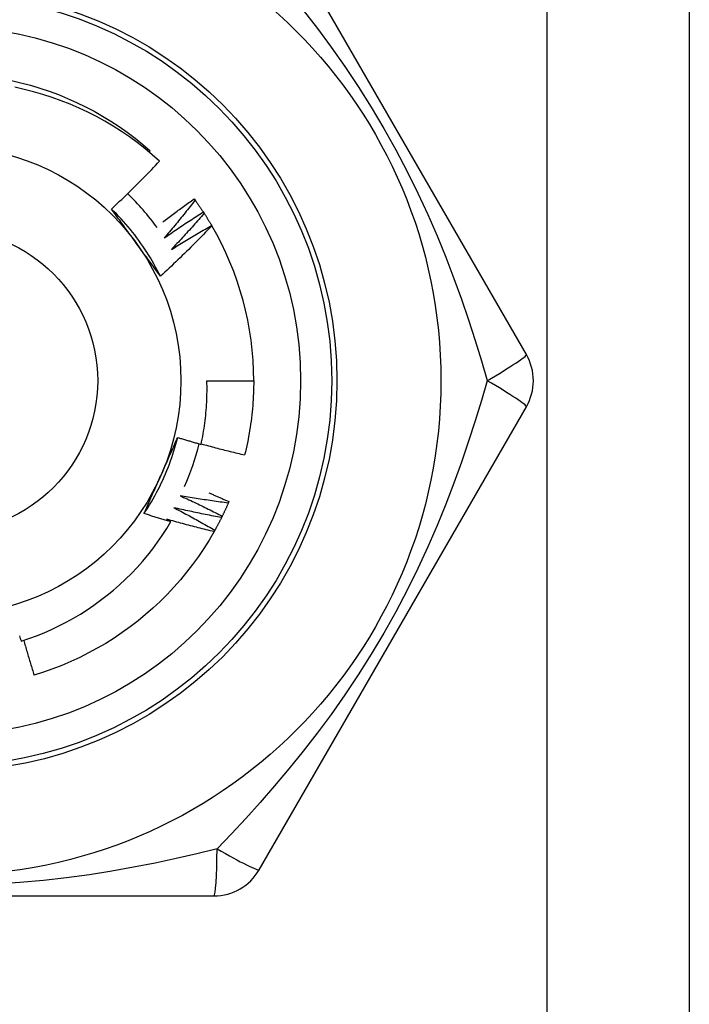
# Model space of a CAD drawing. Header units: inches. Extents: x 3.4 to 82.4, y 3.9 to 45.4.
# Tile 40 of 79: x 5.782 to 6.036, y 29.894 to 30.267. Entities that reach past the tile are written whole.
import ezdxf

# ---------------------------------------------------------------- set-up
doc = ezdxf.new("R2010")
doc.units = ezdxf.units.IN
doc.header["$MEASUREMENT"] = 0
doc.layers.add('Visible Edges(ANSI)', color=7, linetype='Continuous', lineweight=25)
doc.layers.add('Visible Tangent Edges(ANSI)', color=7, linetype='Continuous', lineweight=25)

msp = doc.modelspace()

# ---------------------------------------------------------------- linework, layer by layer
at = {"layer": 'Visible Edges(ANSI)'}
for p, q in [((6.035790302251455, 30.45691855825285), (6.035790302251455, 9.134083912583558)), ((5.974137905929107, 30.13998950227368), (5.872988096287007, 30.31518609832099)), ((5.831322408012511, 30.21659980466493), (5.831765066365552, 30.21711693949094)), ((5.848386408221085, 30.19891223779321), (5.84874257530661, 30.198424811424)), ((5.851829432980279, 30.19396155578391), (5.852159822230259, 30.19345629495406)), ((5.855010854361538, 30.18883883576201), (5.85505932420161, 30.18875599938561)), ((5.853217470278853, 30.13014690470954), (5.870932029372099, 30.13014690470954)), ((5.872988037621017, 29.94510761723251), (5.97413783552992, 30.12030420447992)), ((5.861540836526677, 30.08439511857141), (5.86130158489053, 30.08384085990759)), ((5.65364044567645, 29.93526501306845), (5.855940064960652, 29.93526501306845))]:
    msp.add_line(p, q, dxfattribs=at)
at = {"layer": 'Visible Edges(ANSI)', "flags": 128}
for points in [[(5.779227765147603, 30.24368857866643), (5.782851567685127, 30.24284769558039), (5.786446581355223, 30.24189117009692), (5.790009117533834, 30.24082001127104), (5.793535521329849, 30.23963531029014), (5.797022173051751, 30.23833826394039), (5.800465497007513, 30.23693023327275), (5.8038619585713, 30.23541263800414), (5.807208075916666, 30.23378705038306), (5.81050041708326, 30.23205512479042), (5.813735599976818, 30.23021864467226), (5.816910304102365, 30.22827950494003), (5.820021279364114, 30.22623968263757), (5.823065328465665, 30.22410126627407), (5.826039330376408, 30.22186646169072), (5.828940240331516, 30.2195375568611), (5.831765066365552, 30.21711693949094)], [(5.835256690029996, 30.21314819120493), (5.832516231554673, 30.21558553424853), (5.829702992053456, 30.21793199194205), (5.826819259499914, 30.22018599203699), (5.823867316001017, 30.22234594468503), (5.82084946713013, 30.22441027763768), (5.817768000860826, 30.22637741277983), (5.814625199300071, 30.22824576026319), (5.811423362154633, 30.23001374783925), (5.808164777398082, 30.2316798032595), (5.804851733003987, 30.23324233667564), (5.801486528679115, 30.23469977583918), (5.798072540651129, 30.23605011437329), (5.794620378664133, 30.23728902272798), (5.791134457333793, 30.2384151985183), (5.787617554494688, 30.23942805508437), (5.784072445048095, 30.24032697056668), (5.78050190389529, 30.24111134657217)], [(5.817078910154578, 30.19507009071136), (5.817861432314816, 30.19579834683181), (5.818641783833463, 30.19652880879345), (5.819419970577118, 30.19726147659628), (5.820195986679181, 30.19799633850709), (5.820969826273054, 30.19873340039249), (5.821741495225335, 30.19947264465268), (5.822510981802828, 30.20021407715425), (5.823278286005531, 30.20095768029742), (5.824043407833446, 30.20170346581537), (5.824806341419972, 30.20245141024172), (5.825567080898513, 30.20320152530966), (5.826325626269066, 30.2039537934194), (5.827081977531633, 30.20470821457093), (5.827836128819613, 30.20546478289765), (5.828588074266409, 30.20622349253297), (5.829337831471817, 30.20698435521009), (5.830085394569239, 30.2077473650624), (5.830830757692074, 30.20851251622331), (5.831573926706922, 30.20927980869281), (5.832314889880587, 30.21004923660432), (5.833053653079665, 30.21082078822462), (5.833790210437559, 30.21159446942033), (5.83452455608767, 30.21237027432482), (5.835256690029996, 30.21314819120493)], [(5.836486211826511, 30.19012793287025), (5.836974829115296, 30.190503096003), (5.837464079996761, 30.1908774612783), (5.837953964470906, 30.19125104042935), (5.838444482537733, 30.19162382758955), (5.838935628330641, 30.1919958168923), (5.839427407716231, 30.19236701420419), (5.839919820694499, 30.19273741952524), (5.840412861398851, 30.19310702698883), (5.840906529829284, 30.19347584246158), (5.841400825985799, 30.19384386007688), (5.841895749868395, 30.19421107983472), (5.842391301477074, 30.19457750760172), (5.842887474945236, 30.19494313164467), (5.843384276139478, 30.19530796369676), (5.843881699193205, 30.19567199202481), (5.844379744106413, 30.1960352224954), (5.844878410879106, 30.19639765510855), (5.845377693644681, 30.19675928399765), (5.845877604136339, 30.1971201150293), (5.84637813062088, 30.1974801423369), (5.846879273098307, 30.19783937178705), (5.847381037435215, 30.19819779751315), (5.847883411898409, 30.19855541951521), (5.848386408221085, 30.19891223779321)], [(5.84874257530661, 30.198424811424), (5.848270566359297, 30.19781922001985), (5.847797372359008, 30.19721450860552), (5.847322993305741, 30.19661067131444), (5.846847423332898, 30.19600772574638), (5.846370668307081, 30.19540566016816), (5.845892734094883, 30.19480448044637), (5.84541361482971, 30.19420419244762), (5.844933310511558, 30.1936047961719), (5.84445182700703, 30.19300629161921), (5.843969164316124, 30.19240867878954), (5.84348531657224, 30.19181196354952), (5.843000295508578, 30.19121614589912), (5.842514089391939, 30.19062123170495), (5.84202670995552, 30.19002721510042), (5.841538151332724, 30.18943410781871), (5.841048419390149, 30.18884190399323), (5.840557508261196, 30.18825060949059), (5.840065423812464, 30.18766023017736), (5.839572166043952, 30.18707075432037), (5.839077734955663, 30.18648219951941), (5.838582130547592, 30.18589455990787), (5.838085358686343, 30.18530783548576), (5.837587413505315, 30.18472203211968), (5.837088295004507, 30.18413715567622)], [(5.84874257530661, 30.198424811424), (5.848875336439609, 30.19824175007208), (5.849007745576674, 30.1980584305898), (5.849139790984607, 30.19787485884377), (5.849271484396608, 30.19769102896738), (5.849402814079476, 30.19750694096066), (5.84953379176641, 30.19732259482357), (5.849664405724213, 30.19713799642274), (5.849794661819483, 30.19695314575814), (5.849924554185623, 30.1967680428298), (5.850054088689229, 30.19658268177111), (5.850183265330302, 30.19639707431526), (5.850312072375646, 30.19621121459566), (5.850440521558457, 30.19602510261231), (5.850568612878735, 30.1958387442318), (5.850696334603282, 30.19565213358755), (5.850823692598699, 30.19546527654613), (5.850950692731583, 30.19527816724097), (5.851077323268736, 30.19509081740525), (5.851203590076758, 30.19490321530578), (5.851329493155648, 30.19471537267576), (5.851455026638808, 30.19452728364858), (5.851580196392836, 30.19433894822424), (5.851704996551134, 30.19415037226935), (5.8518294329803, 30.19396155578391)], [(5.835632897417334, 30.16962066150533), (5.835044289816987, 30.17080121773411), (5.834438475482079, 30.17197306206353), (5.833815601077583, 30.17313595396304), (5.833175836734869, 30.17428966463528), (5.832519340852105, 30.17543395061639), (5.831846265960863, 30.17656857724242), (5.831156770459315, 30.17769330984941), (5.830451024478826, 30.17880790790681), (5.829729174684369, 30.17991214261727), (5.828991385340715, 30.18100576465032), (5.828237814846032, 30.18208855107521), (5.82746862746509, 30.18316025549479), (5.826683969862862, 30.1842206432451), (5.825884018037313, 30.18526947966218), (5.825068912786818, 30.18630653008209), (5.824238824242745, 30.18733154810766), (5.823393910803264, 30.18834431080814), (5.822534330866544, 30.18934457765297), (5.821660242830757, 30.190332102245), (5.820771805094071, 30.19130666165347), (5.81986917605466, 30.19226800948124), (5.81895251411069, 30.19321591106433), (5.818021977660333, 30.1941501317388), (5.817077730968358, 30.19507043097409)], [(5.826455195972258, 30.18221449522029), (5.826062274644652, 30.18275529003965), (5.82566969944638, 30.1832955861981), (5.825277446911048, 30.18383538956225), (5.824885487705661, 30.18437471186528), (5.82449381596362, 30.18491354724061), (5.824102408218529, 30.18545191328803), (5.823711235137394, 30.18598981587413), (5.823320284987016, 30.18652726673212), (5.822929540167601, 30.18706425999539), (5.822538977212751, 30.18760081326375), (5.822148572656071, 30.18813693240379), (5.821758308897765, 30.18867262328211), (5.821368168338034, 30.18920789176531), (5.820978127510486, 30.18974274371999), (5.820588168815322, 30.19027719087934), (5.820198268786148, 30.19081123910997), (5.819808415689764, 30.19134489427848), (5.819418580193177, 30.19187816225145), (5.819028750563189, 30.1924110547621), (5.818638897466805, 30.19294357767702), (5.818249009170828, 30.1934757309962), (5.817859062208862, 30.19400753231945), (5.81746903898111, 30.19453898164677), (5.817078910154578, 30.19507009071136)], [(5.837088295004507, 30.18413715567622), (5.83769278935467, 30.18456012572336), (5.838298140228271, 30.18498192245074), (5.838904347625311, 30.18540253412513), (5.83951141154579, 30.18582197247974), (5.840119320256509, 30.18624022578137), (5.840728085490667, 30.18665729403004), (5.841337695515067, 30.18707318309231), (5.841948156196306, 30.18748789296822), (5.842559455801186, 30.18790141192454), (5.843171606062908, 30.1883137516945), (5.84378459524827, 30.18872490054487), (5.844398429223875, 30.18913486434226), (5.845013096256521, 30.18954363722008), (5.845628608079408, 30.18995122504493), (5.84624495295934, 30.1903576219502), (5.846862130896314, 30.19076283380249), (5.847480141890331, 30.1911668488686), (5.848098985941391, 30.19156967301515), (5.848718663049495, 30.19197130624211), (5.849339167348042, 30.1923717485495), (5.849960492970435, 30.19277099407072), (5.850582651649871, 30.19316904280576), (5.851205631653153, 30.19356589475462), (5.851829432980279, 30.19396155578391)], [(5.852159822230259, 30.19345629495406), (5.851657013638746, 30.19287601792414), (5.851153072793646, 30.19229668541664), (5.850647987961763, 30.19171828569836), (5.850141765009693, 30.1911408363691), (5.849634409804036, 30.19056432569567), (5.849125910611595, 30.18998876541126), (5.848616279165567, 30.18941415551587), (5.848105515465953, 30.1888404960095), (5.847593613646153, 30.18826778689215), (5.847080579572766, 30.18769602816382), (5.846566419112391, 30.18712523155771), (5.84605112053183, 30.18655539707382), (5.845534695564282, 30.18598651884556), (5.845017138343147, 30.1854186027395), (5.844498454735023, 30.18485164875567), (5.843978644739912, 30.18428566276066), (5.843457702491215, 30.18372064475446), (5.842935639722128, 30.18315660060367), (5.842412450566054, 30.18259352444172), (5.841888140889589, 30.18203142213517), (5.841362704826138, 30.18147029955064), (5.840836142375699, 30.18091015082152), (5.840308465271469, 30.18035098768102), (5.839779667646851, 30.17979279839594)], [(5.852159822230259, 30.19345629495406), (5.852282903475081, 30.19326659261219), (5.852405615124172, 30.19307664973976), (5.852527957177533, 30.19288646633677), (5.852649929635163, 30.19269604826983), (5.852771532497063, 30.19250538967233), (5.852892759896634, 30.19231450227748), (5.853013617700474, 30.19212337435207), (5.853134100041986, 30.19193200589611), (5.853254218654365, 30.19174040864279), (5.853373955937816, 30.19154858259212), (5.853493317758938, 30.19135651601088), (5.853612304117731, 30.1911642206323), (5.853730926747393, 30.19097169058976), (5.853849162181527, 30.19077893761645), (5.853967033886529, 30.1905859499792), (5.854084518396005, 30.19039273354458), (5.854201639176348, 30.19019928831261), (5.854318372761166, 30.19000561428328), (5.854434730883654, 30.1898117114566), (5.854550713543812, 30.18961758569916), (5.854666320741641, 30.18942323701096), (5.854781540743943, 30.1892286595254), (5.854896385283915, 30.18903385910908), (5.85501085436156, 30.18883883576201)], [(5.85505932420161, 30.18875599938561), (5.854276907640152, 30.1879324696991), (5.853492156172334, 30.18711119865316), (5.852705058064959, 30.18629218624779), (5.851915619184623, 30.1854754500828), (5.851123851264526, 30.18466098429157), (5.85032974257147, 30.18384880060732), (5.849533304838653, 30.18303889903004), (5.848734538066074, 30.18223128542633), (5.847933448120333, 30.18142595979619), (5.847130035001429, 30.18062293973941), (5.846324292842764, 30.1798222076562), (5.845516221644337, 30.17902376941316), (5.844705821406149, 30.17822763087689), (5.843893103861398, 30.17743380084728), (5.843078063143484, 30.17664227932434), (5.842260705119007, 30.17585307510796), (5.841441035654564, 30.17506619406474), (5.840619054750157, 30.17428163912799), (5.839794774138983, 30.17349941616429), (5.838968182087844, 30.17271953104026), (5.838139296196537, 30.17194198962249), (5.837308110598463, 30.17116679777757), (5.836474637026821, 30.17039395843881), (5.83563886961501, 30.1696234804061)], [(5.839779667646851, 30.17979279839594), (5.840405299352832, 30.1801838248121), (5.841031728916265, 30.1805736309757), (5.841658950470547, 30.18096221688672), (5.842286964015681, 30.18134957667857), (5.842915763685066, 30.18173571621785), (5.843545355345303, 30.18212062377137), (5.844175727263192, 30.18250431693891), (5.844806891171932, 30.18288677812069), (5.845438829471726, 30.18326801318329), (5.846071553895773, 30.18364801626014), (5.846705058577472, 30.1840267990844), (5.847339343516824, 30.18440434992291), (5.847974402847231, 30.18478066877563), (5.848610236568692, 30.1851557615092), (5.849246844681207, 30.185529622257), (5.849884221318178, 30.18590225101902), (5.850522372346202, 30.18627364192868), (5.851161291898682, 30.18664380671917), (5.851800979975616, 30.1870127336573), (5.852441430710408, 30.18738042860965), (5.853082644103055, 30.18774688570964), (5.853724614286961, 30.18811210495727), (5.854367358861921, 30.18847609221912), (5.855010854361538, 30.18883883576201)], [(5.83563886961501, 30.1696234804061), (5.835256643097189, 30.17014368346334), (5.834874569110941, 30.17066416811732), (5.834492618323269, 30.17118494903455), (5.83411076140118, 30.17170604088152), (5.833728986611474, 30.17222745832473), (5.833347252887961, 30.17274921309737), (5.832965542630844, 30.17327131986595), (5.832583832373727, 30.17379379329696), (5.832202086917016, 30.1743166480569), (5.831820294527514, 30.17483989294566), (5.831438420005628, 30.17536354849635), (5.831056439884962, 30.17588762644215), (5.830674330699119, 30.17641213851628), (5.830292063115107, 30.17693709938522), (5.829909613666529, 30.17746252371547), (5.82952695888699, 30.17798842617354), (5.829144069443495, 30.17851482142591), (5.828760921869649, 30.17904171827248), (5.828377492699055, 30.17956913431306), (5.82799375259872, 30.18009708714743), (5.827609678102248, 30.18062558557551), (5.827225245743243, 30.18115464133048), (5.826840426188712, 30.18168427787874), (5.826455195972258, 30.18221449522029)], [(5.851015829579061, 30.10605433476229), (5.85122527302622, 30.10704349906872), (5.85142467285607, 30.10803499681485), (5.851613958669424, 30.10902861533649), (5.851793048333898, 30.11002387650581), (5.851961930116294, 30.11102067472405), (5.852120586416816, 30.11201892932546), (5.852269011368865, 30.11301856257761), (5.852407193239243, 30.11401949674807), (5.852535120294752, 30.11502165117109), (5.852652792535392, 30.11602494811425), (5.852760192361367, 30.11702930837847), (5.852857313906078, 30.11803465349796), (5.852944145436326, 30.11904090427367), (5.853020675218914, 30.12004798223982), (5.853086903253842, 30.12105580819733), (5.853142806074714, 30.12206430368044), (5.853188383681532, 30.12307338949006), (5.853223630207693, 30.12408298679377), (5.853248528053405, 30.12509301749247), (5.853263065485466, 30.12610340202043), (5.853267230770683, 30.12711406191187), (5.853261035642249, 30.12812491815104), (5.853244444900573, 30.12913589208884), (5.853217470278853, 30.13014690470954)], [(5.870932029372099, 30.13014690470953), (5.87092602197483, 30.12896527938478), (5.870907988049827, 30.12778377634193), (5.870877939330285, 30.1266025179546), (5.870835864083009, 30.12542162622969), (5.870781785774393, 30.12424122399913), (5.870715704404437, 30.12306143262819), (5.870637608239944, 30.12188237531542), (5.870547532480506, 30.12070417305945), (5.870445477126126, 30.11952694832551), (5.870331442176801, 30.11835082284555), (5.870205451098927, 30.1171759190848), (5.870067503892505, 30.11600235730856), (5.869917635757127, 30.11483025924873), (5.869755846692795, 30.11365974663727), (5.869582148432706, 30.11249094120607), (5.869396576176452, 30.11132396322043), (5.869199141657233, 30.11015893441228), (5.868989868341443, 30.10899597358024), (5.86876876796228, 30.10783520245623), (5.86853586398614, 30.10667674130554), (5.868291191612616, 30.10552070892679), (5.868034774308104, 30.10436722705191), (5.867766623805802, 30.10321641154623), (5.8674867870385, 30.10206838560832)], [(5.829396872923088, 30.07987204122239), (5.830124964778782, 30.08097206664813), (5.830836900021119, 30.08208264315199), (5.83153256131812, 30.08320351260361), (5.83221181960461, 30.08433441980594), (5.832874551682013, 30.08547510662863), (5.833520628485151, 30.08662532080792), (5.834149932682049, 30.08778480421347), (5.83476232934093, 30.08895330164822), (5.835357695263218, 30.09013055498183), (5.835935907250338, 30.09131631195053), (5.83649684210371, 30.09251031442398), (5.837040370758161, 30.09371230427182), (5.837566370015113, 30.09492202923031), (5.838074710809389, 30.09613923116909), (5.838565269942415, 30.09736365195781), (5.839037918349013, 30.09859504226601), (5.839492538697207, 30.09983313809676), (5.83992900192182, 30.10107769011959), (5.840347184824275, 30.10232843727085), (5.840746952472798, 30.10358512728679), (5.841128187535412, 30.10484749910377), (5.841490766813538, 30.10611530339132), (5.841834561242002, 30.10738827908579), (5.842159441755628, 30.10866617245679)], [(5.835714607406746, 30.09411708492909), (5.835986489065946, 30.09472775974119), (5.836258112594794, 30.09533788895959), (5.836529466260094, 30.0959474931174), (5.836800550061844, 30.09655659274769), (5.837071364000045, 30.09716521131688), (5.837341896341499, 30.09777336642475), (5.837612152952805, 30.09838108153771), (5.837882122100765, 30.09898837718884), (5.83815179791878, 30.09959527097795), (5.83842118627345, 30.10020178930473), (5.838690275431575, 30.10080794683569), (5.838959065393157, 30.10141376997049), (5.839227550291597, 30.10201927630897), (5.839495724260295, 30.10262448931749), (5.839763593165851, 30.10322942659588), (5.840031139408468, 30.10383411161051), (5.840298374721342, 30.10443856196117), (5.840565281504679, 30.10504280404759), (5.840831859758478, 30.10564685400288), (5.841098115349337, 30.10625073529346), (5.841364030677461, 30.10685446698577), (5.841629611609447, 30.10745807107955), (5.841894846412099, 30.1080615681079), (5.842159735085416, 30.10866497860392)], [(5.842159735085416, 30.10866497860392), (5.842527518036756, 30.10855176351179), (5.842895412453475, 30.10843893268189), (5.843263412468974, 30.10832648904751), (5.843631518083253, 30.10821443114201), (5.843999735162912, 30.10810275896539), (5.84436805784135, 30.1079914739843), (5.84473648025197, 30.10788057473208), (5.845105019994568, 30.10777006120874), (5.845473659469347, 30.10765993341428), (5.845842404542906, 30.1075501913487), (5.846211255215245, 30.107440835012), (5.846580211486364, 30.10733186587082), (5.846949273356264, 30.10722328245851), (5.847318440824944, 30.10711508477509), (5.847687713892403, 30.10700727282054), (5.848057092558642, 30.10689984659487), (5.848426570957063, 30.10679280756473), (5.848796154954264, 30.10668615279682), (5.849165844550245, 30.10657988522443), (5.849535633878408, 30.10647400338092), (5.849905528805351, 30.10636850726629), (5.850275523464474, 30.10626339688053), (5.850645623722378, 30.10615867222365), (5.851015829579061, 30.10605433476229)], [(5.851058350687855, 30.10625119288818), (5.851738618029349, 30.10606219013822), (5.852419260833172, 30.10587446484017), (5.853100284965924, 30.10568801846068), (5.853781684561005, 30.10550285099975), (5.854463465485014, 30.10531896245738), (5.855145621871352, 30.10513635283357), (5.855828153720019, 30.10495502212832), (5.856511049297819, 30.10477497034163), (5.857194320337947, 30.10459620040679), (5.857877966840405, 30.10441870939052), (5.858561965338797, 30.1042425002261), (5.859246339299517, 30.10406756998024), (5.859931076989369, 30.10389392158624), (5.860616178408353, 30.1037215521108), (5.861301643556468, 30.10355046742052), (5.861987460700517, 30.1033806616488), (5.862673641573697, 30.10321213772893), (5.863360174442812, 30.10304489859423), (5.86404705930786, 30.10287893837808), (5.864734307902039, 30.10271426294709), (5.865421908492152, 30.10255086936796), (5.866109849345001, 30.10238875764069), (5.866798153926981, 30.10222793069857), (5.8674867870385, 30.10206838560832)], [(5.829402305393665, 30.0798682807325), (5.829661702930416, 30.08045939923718), (5.829921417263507, 30.08105052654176), (5.830181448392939, 30.08164169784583), (5.830441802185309, 30.08223293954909), (5.830702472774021, 30.08282427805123), (5.830963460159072, 30.08341574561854), (5.831224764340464, 30.08400736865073), (5.831486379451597, 30.08459917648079), (5.83174831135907, 30.085191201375), (5.832010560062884, 30.08578346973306), (5.832273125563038, 30.08637601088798), (5.832535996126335, 30.08696885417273), (5.832799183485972, 30.08756202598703), (5.833062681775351, 30.08815556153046), (5.833326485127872, 30.08874948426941), (5.833590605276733, 30.08934382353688), (5.833855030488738, 30.08993861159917), (5.834119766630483, 30.09053387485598), (5.834384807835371, 30.09112964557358), (5.834650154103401, 30.09172594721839), (5.834915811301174, 30.09232281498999), (5.835181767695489, 30.09292027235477), (5.835448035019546, 30.09351835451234), (5.835714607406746, 30.09411708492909)], [(5.843076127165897, 30.08663230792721), (5.843747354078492, 30.08632608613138), (5.844418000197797, 30.08601852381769), (5.845088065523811, 30.08570962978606), (5.845757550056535, 30.08539939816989), (5.84642644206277, 30.08508783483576), (5.847094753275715, 30.08477493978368), (5.847762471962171, 30.08446071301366), (5.848429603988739, 30.08414515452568), (5.849096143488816, 30.08382826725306), (5.849762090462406, 30.08351005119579), (5.850427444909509, 30.08319050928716), (5.851092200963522, 30.08286963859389), (5.851756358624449, 30.08254744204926), (5.852419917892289, 30.08222391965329), (5.853082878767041, 30.08189907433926), (5.853745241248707, 30.08157290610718), (5.854406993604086, 30.08124541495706), (5.855068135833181, 30.08091660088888), (5.855728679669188, 30.08058646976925), (5.856388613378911, 30.08025501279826), (5.857047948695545, 30.07992224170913), (5.857706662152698, 30.07958815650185), (5.858364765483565, 30.07925275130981), (5.85902224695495, 30.07891602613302)], [(5.86130158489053, 30.08384085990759), (5.860540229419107, 30.08394024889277), (5.859779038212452, 30.08404111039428), (5.859017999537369, 30.08414343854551), (5.858257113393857, 30.08424723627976), (5.857496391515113, 30.08435250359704), (5.856735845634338, 30.08445924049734), (5.855975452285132, 30.08456744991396), (5.855215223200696, 30.0846771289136), (5.854455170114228, 30.08478828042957), (5.853695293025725, 30.08490090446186), (5.852935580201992, 30.08501499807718), (5.852176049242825, 30.08513056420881), (5.851416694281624, 30.08524760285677), (5.85065752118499, 30.08536611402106), (5.849898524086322, 30.08548610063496), (5.849139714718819, 30.08560755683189), (5.848381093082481, 30.08573048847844), (5.847622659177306, 30.08585489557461), (5.846864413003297, 30.0859807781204), (5.84610636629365, 30.08610813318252), (5.845348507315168, 30.08623696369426), (5.844590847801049, 30.08636726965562), (5.843833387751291, 30.0864990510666), (5.843076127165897, 30.08663230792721)], [(5.853943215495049, 30.08770930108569), (5.854261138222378, 30.08757460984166), (5.854578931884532, 30.08743962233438), (5.854896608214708, 30.08730433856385), (5.855214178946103, 30.08716875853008), (5.855531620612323, 30.08703288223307), (5.855848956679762, 30.08689670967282), (5.856166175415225, 30.08676024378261), (5.856483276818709, 30.08662347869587), (5.856800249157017, 30.08648642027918), (5.857117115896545, 30.08634906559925), (5.857433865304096, 30.08621141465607), (5.857750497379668, 30.08607347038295), (5.858067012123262, 30.08593522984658), (5.858383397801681, 30.08579669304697), (5.858699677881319, 30.08565786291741), (5.85901584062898, 30.08551873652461), (5.859331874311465, 30.08537931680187), (5.85964780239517, 30.08523960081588), (5.859963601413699, 30.08509958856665), (5.860279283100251, 30.08495928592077), (5.860594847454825, 30.08481868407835), (5.860910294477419, 30.08467779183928), (5.861225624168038, 30.08453660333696), (5.861540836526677, 30.08439511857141)], [(5.840698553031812, 30.08210859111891), (5.841352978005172, 30.08176794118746), (5.842006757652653, 30.08142598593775), (5.842659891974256, 30.08108272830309), (5.843312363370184, 30.08073816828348), (5.843964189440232, 30.08039230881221), (5.844615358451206, 30.08004514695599), (5.845265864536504, 30.07969668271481), (5.845915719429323, 30.07934692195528), (5.84656491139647, 30.07899587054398), (5.847213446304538, 30.07864351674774), (5.847861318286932, 30.07828986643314), (5.848508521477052, 30.07793492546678), (5.849155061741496, 30.07757869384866), (5.849800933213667, 30.0772211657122), (5.850446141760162, 30.07686234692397), (5.851090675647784, 30.07650223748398), (5.851734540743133, 30.07614084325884), (5.852377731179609, 30.07577815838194), (5.85302025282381, 30.07541418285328), (5.853662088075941, 30.07504892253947), (5.854303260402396, 30.07468238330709), (5.854943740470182, 30.07431455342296), (5.855583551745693, 30.07394543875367), (5.856222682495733, 30.07357504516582)], [(5.858754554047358, 30.07837493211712), (5.85799938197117, 30.07851370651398), (5.857244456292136, 30.07865394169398), (5.856489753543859, 30.07879563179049), (5.855735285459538, 30.07893878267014), (5.854981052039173, 30.0790833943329), (5.854227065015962, 30.0792294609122), (5.853473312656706, 30.07937699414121), (5.852719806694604, 30.07952598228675), (5.851966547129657, 30.07967643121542), (5.851213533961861, 30.07982834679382), (5.850460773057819, 30.07998171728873), (5.84970826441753, 30.08013654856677), (5.848956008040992, 30.08029284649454), (5.848204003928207, 30.08045059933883), (5.847452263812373, 30.08060981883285), (5.846700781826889, 30.08077049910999), (5.845949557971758, 30.08093264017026), (5.845198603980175, 30.08109624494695), (5.844447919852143, 30.08126131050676), (5.843697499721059, 30.081427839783), (5.842947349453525, 30.08159583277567), (5.84219747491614, 30.08176528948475), (5.841447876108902, 30.08193620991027), (5.840698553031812, 30.08210859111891)], [(5.86130158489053, 30.08384085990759), (5.861211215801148, 30.08363356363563), (5.861120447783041, 30.08342644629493), (5.86102928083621, 30.0832195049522), (5.860937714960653, 30.08301273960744), (5.860845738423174, 30.08280615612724), (5.86075336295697, 30.08259975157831), (5.860660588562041, 30.08239352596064), (5.860567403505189, 30.08218748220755), (5.860473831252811, 30.08198161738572), (5.860379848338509, 30.08177593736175), (5.860285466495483, 30.08157044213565), (5.860190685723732, 30.08136512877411), (5.860095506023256, 30.08116000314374), (5.859999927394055, 30.08095505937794), (5.85990394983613, 30.08075030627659), (5.859807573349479, 30.08054573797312), (5.859710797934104, 30.08034135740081), (5.859613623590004, 30.08013716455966), (5.859516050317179, 30.07993316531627), (5.859418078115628, 30.07972935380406), (5.859319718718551, 30.0795257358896), (5.859220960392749, 30.07932230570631), (5.859121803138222, 30.07911906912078), (5.85902224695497, 30.07891602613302)], [(5.839604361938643, 30.07682013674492), (5.83917775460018, 30.07694159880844), (5.838751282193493, 30.07706354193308), (5.838324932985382, 30.07718596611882), (5.837898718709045, 30.07730887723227), (5.837472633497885, 30.07743226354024), (5.837046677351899, 30.07755613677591), (5.836620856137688, 30.0776804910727), (5.836195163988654, 30.07780532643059), (5.835769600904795, 30.07793064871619), (5.835344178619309, 30.07805644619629), (5.834918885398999, 30.07818273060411), (5.834493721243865, 30.07830949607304), (5.834068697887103, 30.07843674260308), (5.833643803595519, 30.07856447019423), (5.833219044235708, 30.07869268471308), (5.832794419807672, 30.07882137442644), (5.832369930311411, 30.07895055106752), (5.831945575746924, 30.0790802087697), (5.831521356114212, 30.079210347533), (5.831097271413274, 30.0793409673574), (5.83067332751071, 30.07947207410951), (5.830249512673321, 30.07960366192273), (5.829825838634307, 30.07973573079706), (5.829402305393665, 30.0798682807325)], [(5.838089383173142, 30.07771437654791), (5.838152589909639, 30.0776772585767), (5.838215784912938, 30.07764013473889), (5.838278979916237, 30.07760299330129), (5.838342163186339, 30.07756584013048), (5.838405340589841, 30.07752867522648), (5.838468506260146, 30.07749149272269), (5.838531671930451, 30.07745430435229), (5.838594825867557, 30.0774170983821), (5.838657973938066, 30.0773798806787), (5.838721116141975, 30.07734265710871), (5.838784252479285, 30.07730541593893), (5.838847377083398, 30.07726815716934), (5.838910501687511, 30.07723089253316), (5.838973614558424, 30.07719361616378), (5.839036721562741, 30.0771563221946), (5.839099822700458, 30.07711901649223), (5.839162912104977, 30.07708170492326), (5.839225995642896, 30.07704437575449), (5.839289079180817, 30.07700702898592), (5.83935214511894, 30.07696967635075), (5.839415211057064, 30.07693231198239), (5.839478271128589, 30.07689493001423), (5.839541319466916, 30.07685754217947), (5.839604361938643, 30.07682013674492)], [(5.855927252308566, 30.07304857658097), (5.855180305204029, 30.07322635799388), (5.854433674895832, 30.07340558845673), (5.85368733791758, 30.07358625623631), (5.852941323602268, 30.07376837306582), (5.852195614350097, 30.07395193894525), (5.851450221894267, 30.07413694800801), (5.850705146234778, 30.0743234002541), (5.849960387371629, 30.07451130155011), (5.849215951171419, 30.07470064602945), (5.848471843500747, 30.07489143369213), (5.847728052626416, 30.07508367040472), (5.846984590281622, 30.07527735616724), (5.846241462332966, 30.0754724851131), (5.845498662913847, 30.07566905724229), (5.844756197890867, 30.07586707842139), (5.844014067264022, 30.07606654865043), (5.843272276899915, 30.07626746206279), (5.842530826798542, 30.07646982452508), (5.841789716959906, 30.0766736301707), (5.841048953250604, 30.07687888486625), (5.840308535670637, 30.07708558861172), (5.839568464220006, 30.07729373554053), (5.838828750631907, 30.07750333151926), (5.838089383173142, 30.07771437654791)], [(5.858754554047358, 30.07837493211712), (5.858653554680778, 30.07817261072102), (5.858552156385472, 30.07797048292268), (5.858450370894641, 30.07776854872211), (5.858348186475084, 30.0775668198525), (5.85824561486, 30.07736528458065), (5.858142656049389, 30.07716395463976), (5.858039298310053, 30.07696281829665), (5.85793555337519, 30.07676189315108), (5.857831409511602, 30.07656116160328), (5.857726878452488, 30.07636063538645), (5.857621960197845, 30.07616031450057), (5.857516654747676, 30.07596019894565), (5.857410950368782, 30.0757602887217), (5.857304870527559, 30.07556058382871), (5.857198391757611, 30.07536109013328), (5.857091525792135, 30.07516179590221), (5.856984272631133, 30.0749627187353), (5.856876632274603, 30.07476384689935), (5.856768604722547, 30.07456518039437), (5.856660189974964, 30.07436673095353), (5.856551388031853, 30.07416849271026), (5.856442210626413, 30.07397046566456), (5.856332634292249, 30.07377264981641), (5.856222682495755, 30.07357504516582)], [(5.85902224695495, 30.07891602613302), (5.859011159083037, 30.07889345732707), (5.859000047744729, 30.07887088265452), (5.85898894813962, 30.07884831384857), (5.858977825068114, 30.07882575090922), (5.858966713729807, 30.07880318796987), (5.858955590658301, 30.07878062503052), (5.858944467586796, 30.07875806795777), (5.858933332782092, 30.07873551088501), (5.858922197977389, 30.07871295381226), (5.858911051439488, 30.07869040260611), (5.858899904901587, 30.07866785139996), (5.858888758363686, 30.0786453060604), (5.858877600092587, 30.07862276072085), (5.858866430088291, 30.07860022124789), (5.858855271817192, 30.07857768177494), (5.858844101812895, 30.07855514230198), (5.858832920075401, 30.07853260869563), (5.858821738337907, 30.07851007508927), (5.858810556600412, 30.07848754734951), (5.85879936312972, 30.07846501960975), (5.858788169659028, 30.07844249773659), (5.858776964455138, 30.07841996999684), (5.858765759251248, 30.07839745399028), (5.858754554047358, 30.07837493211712)], [(5.782863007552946, 30.03158786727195), (5.78579802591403, 30.03257079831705), (5.788705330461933, 30.03364334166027), (5.791581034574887, 30.03480444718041), (5.794416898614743, 30.0360508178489), (5.797210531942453, 30.03738114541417), (5.799960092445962, 30.03879434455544), (5.802663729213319, 30.04028931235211), (5.805319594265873, 30.04186495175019), (5.807925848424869, 30.04352016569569), (5.810480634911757, 30.0452538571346), (5.812982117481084, 30.04706493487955), (5.815428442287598, 30.04895229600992), (5.817817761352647, 30.05091484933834), (5.820148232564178, 30.05295149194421), (5.822418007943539, 30.05506113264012), (5.824622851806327, 30.05724026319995), (5.826757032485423, 30.05948318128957), (5.828819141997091, 30.06178806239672), (5.83080786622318, 30.06415314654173), (5.832721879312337, 30.06657667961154), (5.834559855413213, 30.06905689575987), (5.836320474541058, 30.07159205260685), (5.838002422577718, 30.07418038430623), (5.839604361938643, 30.07682013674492)], [(5.856222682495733, 30.07357504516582), (5.856210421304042, 30.07355308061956), (5.856198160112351, 30.0735311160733), (5.85618589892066, 30.07350915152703), (5.856173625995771, 30.07348719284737), (5.856161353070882, 30.0734652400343), (5.856149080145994, 30.07344328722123), (5.856136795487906, 30.07342133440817), (5.85612451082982, 30.07339938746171), (5.856112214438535, 30.07337744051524), (5.856099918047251, 30.07335549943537), (5.856087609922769, 30.0733335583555), (5.856075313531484, 30.07331161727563), (5.856062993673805, 30.07328968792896), (5.856050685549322, 30.07326775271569), (5.856038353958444, 30.07324582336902), (5.856026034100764, 30.07322389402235), (5.856013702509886, 30.07320197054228), (5.856001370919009, 30.0731800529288), (5.855989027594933, 30.07315812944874), (5.855976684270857, 30.07313621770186), (5.855964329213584, 30.07311430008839), (5.85595197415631, 30.07309238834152), (5.855939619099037, 30.07307048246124), (5.855927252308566, 30.07304857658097)], [(5.855927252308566, 30.07304857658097), (5.854046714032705, 30.06983880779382), (5.85206434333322, 30.06669091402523), (5.849982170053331, 30.06360812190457), (5.847802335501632, 30.06059359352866), (5.845527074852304, 30.05765042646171), (5.843158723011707, 30.05478163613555), (5.840699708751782, 30.05199016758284), (5.838152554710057, 30.04927888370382), (5.835519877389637, 30.04665057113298), (5.832804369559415, 30.04410791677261), (5.830008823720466, 30.04165353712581), (5.827136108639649, 30.03928994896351), (5.82418916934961, 30.03701957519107), (5.821171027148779, 30.03484475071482), (5.818084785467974, 30.03276769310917), (5.814933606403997, 30.0307905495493), (5.811720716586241, 30.02891533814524), (5.808449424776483, 30.02714398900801), (5.805123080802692, 30.02547832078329), (5.801745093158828, 30.02392002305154), (5.798318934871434, 30.02247072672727), (5.794848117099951, 30.021131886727), (5.791336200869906, 30.01990489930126), (5.787786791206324, 30.01879101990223)], [(5.782335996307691, 30.03360588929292), (5.782466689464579, 30.03310109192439), (5.782598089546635, 30.03259648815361), (5.782730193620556, 30.0320920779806), (5.782863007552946, 30.03158786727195)], [(5.783905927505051, 30.0319258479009), (5.78405796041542, 30.03137604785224), (5.784210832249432, 30.03082646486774), (5.784364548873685, 30.03027709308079), (5.784519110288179, 30.02972793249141), (5.784674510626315, 30.02917898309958), (5.784830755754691, 30.02863026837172), (5.78498783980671, 30.02808175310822), (5.785145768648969, 30.02753346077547), (5.785304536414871, 30.02698539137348), (5.785464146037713, 30.02643753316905), (5.785624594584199, 30.02588989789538), (5.785785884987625, 30.02534248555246), (5.785948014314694, 30.02479529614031), (5.786110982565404, 30.02424832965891), (5.786274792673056, 30.02370157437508), (5.78643944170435, 30.0231550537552), (5.786604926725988, 30.02260875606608), (5.786771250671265, 30.02206268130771), (5.786938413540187, 30.0215168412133), (5.787106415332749, 30.02097121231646), (5.787275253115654, 30.02042581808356), (5.787444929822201, 30.01988065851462), (5.787615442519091, 30.01933572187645), (5.787786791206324, 30.01879101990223)]]:
    msp.add_lwpolyline(points, dxfattribs=at)
at = {"layer": 'Visible Edges(ANSI)'}
for centre, radius in [((5.754790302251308, 30.13014690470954), 0.187007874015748), ((5.754790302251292, 30.13014690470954), 0.1338582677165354), ((5.754790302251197, 30.13014690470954), 0.0885826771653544)]:
    msp.add_circle(centre, radius, dxfattribs=at)
for centre, radius, start, end in [((5.754790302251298, 30.13014690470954), 0.0984251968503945, 36.01810377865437, 45.95689622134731), ((5.754790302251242, 30.13014690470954), 0.1161417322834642, 0, 30.30707566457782), ((5.957090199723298, 30.13014690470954), 0.0196850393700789, 330.0000000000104, 30.00000000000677), ((5.754790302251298, 30.13014690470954), 0.098425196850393, 336.0181037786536, 345.9568962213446), ((5.85594025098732, 29.95495005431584), 0.0196850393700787, 270.0000000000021, 329.9999999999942)]:
    msp.add_arc(centre, radius, start, end, dxfattribs=at)
at = {"layer": 'Visible Tangent Edges(ANSI)'}
msp.add_line((5.981940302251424, 9.134083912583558), (5.981940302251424, 30.45691855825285), dxfattribs=at)
at = {"layer": 'Visible Tangent Edges(ANSI)', "flags": 128}
for points in [[(5.889681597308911, 30.2702953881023), (5.895012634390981, 30.26341586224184), (5.900268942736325, 30.25630880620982), (5.905436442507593, 30.24896371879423), (5.910497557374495, 30.24137524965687), (5.915420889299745, 30.23357120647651), (5.920172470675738, 30.22558635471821), (5.924710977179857, 30.21747866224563), (5.929006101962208, 30.20931251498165), (5.93304496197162, 30.20113157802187), (5.936824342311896, 30.19297572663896), (5.940347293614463, 30.18487474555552), (5.943633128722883, 30.17682980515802), (5.946698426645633, 30.16884773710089), (5.949559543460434, 30.16093591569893), (5.952233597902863, 30.15309907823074), (5.954738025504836, 30.14534110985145), (5.957084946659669, 30.13768350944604), (5.959286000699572, 30.13014918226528)], [(5.959286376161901, 30.13014493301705), (5.957088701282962, 30.12262056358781), (5.954743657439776, 30.11496861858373), (5.952236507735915, 30.10720298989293), (5.949552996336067, 30.09933934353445), (5.946681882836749, 30.09140226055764), (5.943608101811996, 30.08340185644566), (5.940315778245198, 30.07534527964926), (5.936789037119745, 30.06723966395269), (5.933011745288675, 30.05909192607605), (5.928970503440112, 30.05091463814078), (5.924673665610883, 30.04274888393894), (5.920134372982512, 30.0346414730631), (5.915382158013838, 30.02665715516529), (5.910457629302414, 30.01885440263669), (5.905392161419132, 30.01126617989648), (5.90021867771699, 30.0039152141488), (5.894964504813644, 29.99681375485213), (5.88964028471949, 29.98994566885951), (5.884260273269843, 29.98330000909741), (5.878838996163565, 29.97686629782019), (5.873389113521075, 29.97063207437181), (5.867922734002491, 29.96458418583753), (5.862464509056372, 29.95872291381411), (5.85704012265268, 29.9530495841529)], [(5.857036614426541, 29.95304713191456), (5.849421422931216, 29.95118821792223), (5.841622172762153, 29.94939312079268), (5.83364439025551, 29.94768174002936), (5.825495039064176, 29.94607433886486), (5.817187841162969, 29.94459254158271), (5.808723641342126, 29.94325438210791), (5.800100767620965, 29.94207723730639), (5.791317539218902, 29.94107848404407), (5.782372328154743, 29.94027561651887), (5.773275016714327, 29.93968666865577)]]:
    msp.add_lwpolyline(points, dxfattribs=at)
at = {"layer": 'Visible Tangent Edges(ANSI)'}
for centre, radius in [((5.754790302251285, 30.13014690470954), 0.1476377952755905), ((5.754790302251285, 30.13014690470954), 0.1456692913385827), ((5.754790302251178, 30.13014690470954), 0.0570866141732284)]:
    msp.add_circle(centre, radius, dxfattribs=at)
for centre, major_axis, ratio, start_param, end_param in [((5.957090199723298, 30.13014690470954), (0.0170477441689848, 0.0098425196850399), 0.0560536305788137, 4.809173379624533, 6.283185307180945), ((5.957090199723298, 30.13014690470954), (0.0170477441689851, -0.0098425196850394), 0.0560536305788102, 0, 1.474011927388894), ((5.855940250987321, 29.95495005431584), (0, -0.0196850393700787), 0.0560536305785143, 2.3267e-12, 1.474011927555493), ((5.85594025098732, 29.95495005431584), (0.0170477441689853, -0.0098425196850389), 0.0560536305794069, 4.809173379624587, 6.283185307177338)]:
    msp.add_ellipse(centre, major_axis=major_axis, ratio=ratio, start_param=start_param, end_param=end_param, dxfattribs=at)

doc.saveas('drawing.dxf')
